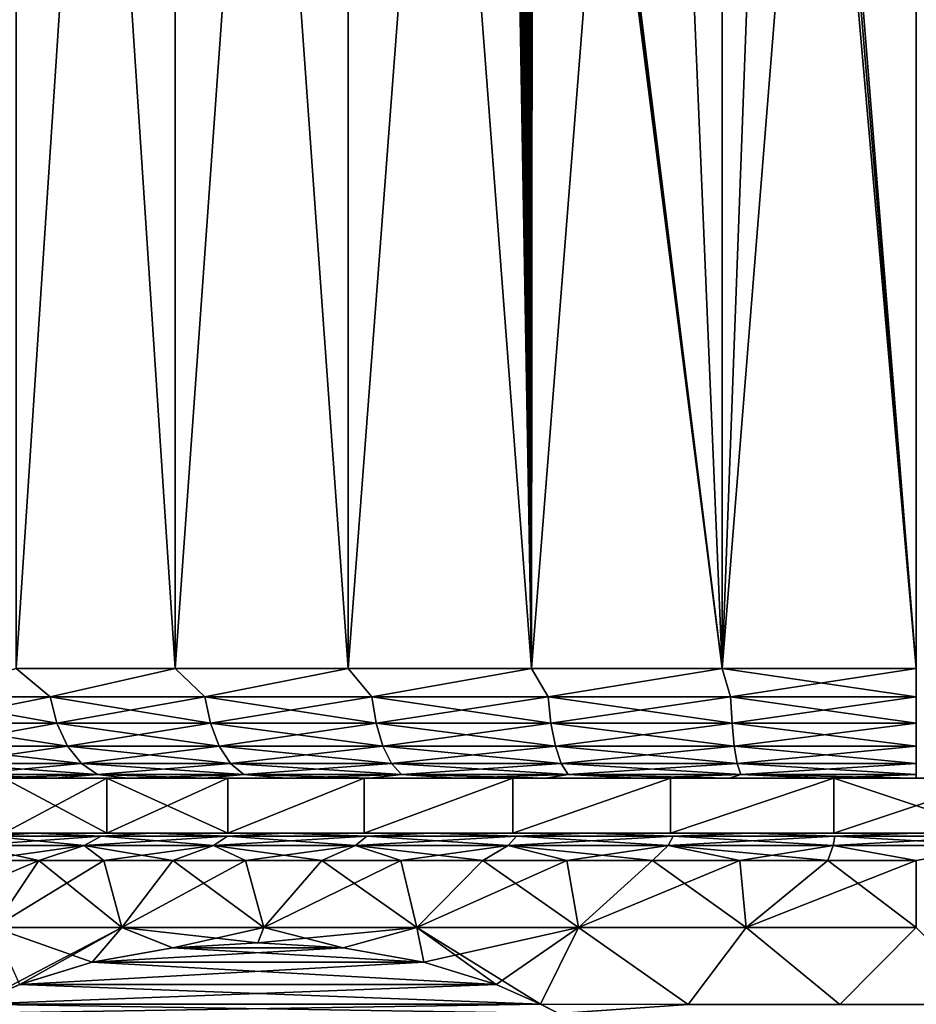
# Model space of a CAD drawing. Header units: metres. Extents: x -90 to 90, y -123 to 74.
# Tile 57 of 131: x -68 to -60, y 38 to 47. Entities that reach past the tile are written whole.
import ezdxf

# ---------------------------------------------------------------- set-up
doc = ezdxf.new("R2010")
doc.units = ezdxf.units.M
doc.layers.add('solid_11662012', color=7, linetype='CONTINUOUS')

msp = doc.modelspace()

# ---------------------------------------------------------------- linework, layer by layer
at = {"layer": 'solid_11662012'}
for points in [[(-68.204132, 63.5, 10.084254), (-68.204163, 41.5, 10.084234), (-66.754608, 41.5, 11.107442)], [(-66.754585, 63.5, -11.107455), (-66.754608, 41.5, -11.107442), (-68.204163, 41.5, -10.084234)], [(-68.204132, 63.5, -10.084254), (-66.754585, 63.5, -11.107455), (-68.204163, 41.5, -10.084234)], [(-66.754585, 63.5, 11.107455), (-68.204132, 63.5, 10.084254), (-66.754608, 41.5, 11.107442)], [(-66.754585, 63.5, 11.107455), (-66.754608, 41.5, 11.107442), (-65.17923, 41.5, 11.923741)], [(-65.179237, 63.5, -11.923735), (-65.17923, 41.5, -11.923741), (-66.754608, 41.5, -11.107442)], [(-66.754585, 63.5, -11.107455), (-65.179237, 63.5, -11.923735), (-66.754608, 41.5, -11.107442)], [(-65.179237, 63.5, 11.923735), (-66.754585, 63.5, 11.107455), (-65.17923, 41.5, 11.923741)], [(-65.179237, 63.5, 11.923735), (-65.17923, 41.5, 11.923741), (-63.507366, 41.5, 12.517922)], [(-63.759102, 55.972893, 12.444644), (-65.179237, 63.5, 11.923735), (-63.507366, 41.5, 12.517922)], [(-65.179237, 63.5, -11.923735), (-63.507328, 63.5, -12.517932), (-65.17923, 41.5, -11.923741)], [(-63.507328, 63.5, -12.517932), (-63.507366, 41.5, -12.517922), (-65.17923, 41.5, -11.923741)], [(-61.770184, 63.5, -12.878913), (-61.770168, 41.5, -12.878917), (-63.507366, 41.5, -12.517922)], [(-63.507328, 63.5, -12.517932), (-61.770184, 63.5, -12.878913), (-63.507366, 41.5, -12.517922)], [(-61.770184, 63.5, 12.878913), (-60, 41.5, 13), (-60, 63.5, 13)], [(-61.243954, 56.345406, 12.940347), (-60, 41.5, 13), (-61.770184, 63.5, 12.878913)], [(-61.770184, 63.5, -12.878913), (-60, 63.5, -13), (-61.770168, 41.5, -12.878917)], [(-60, 63.5, -13), (-60, 41.5, -13), (-61.770168, 41.5, -12.878917)], [(-61.243954, 55.654594, 12.940347), (-60, 41.5, 13), (-61.243954, 56.345406, 12.940347)], [(-63.751122, 55.805904, 12.447051), (-63.759102, 55.972893, 12.444644), (-63.507366, 41.5, 12.517922)], [(-63.734711, 55.665573, 12.451984), (-63.751122, 55.805904, 12.447051), (-63.507366, 41.5, 12.517922)], [(-63.713993, 55.549721, 12.45818), (-63.734711, 55.665573, 12.451984), (-63.507366, 41.5, 12.517922)], [(-61.243954, 55.654594, 12.940347), (-62.353256, 55.344612, 12.785233), (-61.770168, 41.5, 12.878917)], [(-61.243954, 55.654594, 12.940347), (-61.770168, 41.5, 12.878917), (-60, 41.5, 13)], [(-63.691402, 55.453838, 12.464892), (-63.713993, 55.549721, 12.45818), (-63.507366, 41.5, 12.517922)], [(-63.668072, 55.373375, 12.471778), (-63.691402, 55.453838, 12.464892), (-63.507366, 41.5, 12.517922)], [(-63.644623, 55.305199, 12.478651), (-63.668072, 55.373375, 12.471778), (-63.507366, 41.5, 12.517922)], [(-63.621628, 55.247669, 12.485344), (-63.644623, 55.305199, 12.478651), (-63.507366, 41.5, 12.517922)], [(-62.353256, 55.344612, 12.785233), (-63.445393, 55.035759, 12.535121), (-61.770168, 41.5, 12.878917)], [(-63.5993, 55.199024, 12.491798), (-63.621628, 55.247669, 12.485344), (-63.507366, 41.5, 12.517922)], [(-63.577484, 55.157516, 12.498065), (-63.5993, 55.199024, 12.491798), (-63.507366, 41.5, 12.517922)], [(-63.57375, 55.150978, 12.499133), (-63.577484, 55.157516, 12.498065), (-63.507366, 41.5, 12.517922)], [(-63.555836, 55.12183, 12.50424), (-63.57375, 55.150978, 12.499133), (-63.507366, 41.5, 12.517922)], [(-63.534687, 55.092121, 12.510236), (-63.555836, 55.12183, 12.50424), (-63.507366, 41.5, 12.517922)], [(-63.5145, 55.068703, 12.515922), (-63.534687, 55.092121, 12.510236), (-63.507366, 41.5, 12.517922)], [(-63.495609, 55.051548, 12.521211), (-63.5145, 55.068703, 12.515922), (-63.507366, 41.5, 12.517922)], [(-63.495609, 55.051548, 12.521211), (-63.507366, 41.5, 12.517922), (-61.770168, 41.5, 12.878917)], [(-63.478016, 55.040337, 12.526109), (-63.495609, 55.051548, 12.521211), (-61.770168, 41.5, 12.878917)], [(-63.461037, 55.034836, 12.530811), (-63.478016, 55.040337, 12.526109), (-61.770168, 41.5, 12.878917)], [(-63.445393, 55.035759, 12.535121), (-63.461037, 55.034836, 12.530811), (-61.770168, 41.5, 12.878917)], [(-69.168297, 41.24118, 9.168294), (-67.893158, 41.24118, 10.286561), (-68.204163, 41.5, 10.084234)], [(-67.893158, 41.24118, -10.286561), (-69.168297, 41.24118, -9.168294), (-68.204163, 41.5, -10.084234)], [(-67.893158, 41.24118, 10.286561), (-66.754608, 41.5, 11.107442), (-68.204163, 41.5, 10.084234)], [(-67.893158, 41.24118, -10.286561), (-68.204163, 41.5, -10.084234), (-66.754608, 41.5, -11.107442)], [(-67.893158, 41.24118, 10.286561), (-66.482964, 41.24118, 11.228821), (-66.754608, 41.5, 11.107442)], [(-66.482964, 41.24118, -11.228821), (-67.893158, 41.24118, -10.286561), (-66.754608, 41.5, -11.107442)], [(-66.482964, 41.24118, 11.228821), (-65.17923, 41.5, 11.923741), (-66.754608, 41.5, 11.107442)], [(-66.482964, 41.24118, -11.228821), (-66.754608, 41.5, -11.107442), (-65.17923, 41.5, -11.923741)], [(-66.482964, 41.24118, 11.228821), (-64.961845, 41.24118, 11.978953), (-65.17923, 41.5, 11.923741)], [(-64.961845, 41.24118, -11.978953), (-66.482964, 41.24118, -11.228821), (-65.17923, 41.5, -11.923741)], [(-64.961845, 41.24118, 11.978953), (-63.507366, 41.5, 12.517922), (-65.17923, 41.5, 11.923741)], [(-64.961845, 41.24118, -11.978953), (-65.17923, 41.5, -11.923741), (-63.507366, 41.5, -12.517922)], [(-64.961845, 41.24118, 11.978953), (-63.355827, 41.24118, 12.524122), (-63.507366, 41.5, 12.517922)], [(-63.355827, 41.24118, -12.524122), (-64.961845, 41.24118, -11.978953), (-63.507366, 41.5, -12.517922)], [(-63.355827, 41.24118, 12.524122), (-61.770168, 41.5, 12.878917), (-63.507366, 41.5, 12.517922)], [(-63.355827, 41.24118, -12.524122), (-63.507366, 41.5, -12.517922), (-61.770168, 41.5, -12.878917)], [(-63.355827, 41.24118, 12.524122), (-61.692394, 41.24118, 12.855), (-61.770168, 41.5, 12.878917)], [(-61.692394, 41.24118, -12.855), (-63.355827, 41.24118, -12.524122), (-61.770168, 41.5, -12.878917)], [(-60, 41.24118, 12.965926), (-60, 41.5, 13), (-61.770168, 41.5, 12.878917)], [(-61.692394, 41.24118, 12.855), (-60, 41.24118, 12.965926), (-61.770168, 41.5, 12.878917)], [(-61.692394, 41.24118, -12.855), (-61.770168, 41.5, -12.878917), (-60, 41.5, -13)], [(-61.692394, 41.24118, -12.855), (-60, 41.5, -13), (-60, 41.24118, -12.965926)], [(-67.83226, 40.999775, 10.2072), (-67.893158, 41.24118, 10.286561), (-69.168297, 41.24118, 9.168294)], [(-69.097565, 40.999775, 9.097561), (-67.83226, 40.999775, 10.2072), (-69.168297, 41.24118, 9.168294)], [(-69.097565, 40.999775, -9.097561), (-69.168297, 41.24118, -9.168294), (-67.893158, 41.24118, -10.286561)], [(-67.83226, 40.999775, -10.2072), (-69.097565, 40.999775, -9.097561), (-67.893158, 41.24118, -10.286561)], [(-66.432945, 40.999775, 11.142192), (-66.482964, 41.24118, 11.228821), (-67.893158, 41.24118, 10.286561)], [(-67.83226, 40.999775, 10.2072), (-66.432945, 40.999775, 11.142192), (-67.893158, 41.24118, 10.286561)], [(-67.83226, 40.999775, -10.2072), (-67.893158, 41.24118, -10.286561), (-66.482964, 41.24118, -11.228821)], [(-66.432945, 40.999775, -11.142192), (-67.83226, 40.999775, -10.2072), (-66.482964, 41.24118, -11.228821)], [(-64.923561, 40.999775, 11.886537), (-64.961845, 41.24118, 11.978953), (-66.482964, 41.24118, 11.228821)], [(-66.432945, 40.999775, 11.142192), (-64.923561, 40.999775, 11.886537), (-66.482964, 41.24118, 11.228821)], [(-66.432945, 40.999775, -11.142192), (-66.482964, 41.24118, -11.228821), (-64.961845, 41.24118, -11.978953)], [(-64.923561, 40.999775, -11.886537), (-66.432945, 40.999775, -11.142192), (-64.961845, 41.24118, -11.978953)], [(-63.329937, 40.999775, 12.4275), (-63.355827, 41.24118, 12.524122), (-64.961845, 41.24118, 11.978953)], [(-64.923561, 40.999775, 11.886537), (-63.329937, 40.999775, 12.4275), (-64.961845, 41.24118, 11.978953)], [(-64.923561, 40.999775, -11.886537), (-64.961845, 41.24118, -11.978953), (-63.355827, 41.24118, -12.524122)], [(-63.329937, 40.999775, -12.4275), (-64.923561, 40.999775, -11.886537), (-63.355827, 41.24118, -12.524122)], [(-61.679337, 40.999775, 12.755825), (-61.692394, 41.24118, 12.855), (-63.355827, 41.24118, 12.524122)], [(-63.329937, 40.999775, 12.4275), (-61.679337, 40.999775, 12.755825), (-63.355827, 41.24118, 12.524122)], [(-63.329937, 40.999775, -12.4275), (-63.355827, 41.24118, -12.524122), (-61.692394, 41.24118, -12.855)], [(-61.679337, 40.999775, -12.755825), (-63.329937, 40.999775, -12.4275), (-61.692394, 41.24118, -12.855)], [(-61.679337, 40.999775, -12.755825), (-61.692394, 41.24118, -12.855), (-60, 41.24118, -12.965926)], [(-61.692394, 41.24118, 12.855), (-60, 40.999775, 12.865894), (-60, 41.24118, 12.965926)], [(-61.679337, 40.999775, 12.755825), (-60, 40.999775, 12.865894), (-61.692394, 41.24118, 12.855)], [(-61.679337, 40.999775, -12.755825), (-60, 41.24118, -12.965926), (-60, 40.999775, -12.865894)], [(-67.735374, 40.792522, 10.080932), (-67.83226, 40.999775, 10.2072), (-69.097565, 40.999775, 9.097561)], [(-68.985016, 40.792522, 8.98502), (-67.735374, 40.792522, 10.080932), (-69.097565, 40.999775, 9.097561)], [(-68.985016, 40.792522, -8.98502), (-69.097565, 40.999775, -9.097561), (-67.83226, 40.999775, -10.2072)], [(-67.735374, 40.792522, -10.080932), (-68.985016, 40.792522, -8.98502), (-67.83226, 40.999775, -10.2072)], [(-66.353371, 40.792522, 11.004356), (-66.432945, 40.999775, 11.142192), (-67.83226, 40.999775, 10.2072)], [(-67.735374, 40.792522, 10.080932), (-66.353371, 40.792522, 11.004356), (-67.83226, 40.999775, 10.2072)], [(-67.735374, 40.792522, -10.080932), (-67.83226, 40.999775, -10.2072), (-66.432945, 40.999775, -11.142192)], [(-66.353371, 40.792522, -11.004356), (-67.735374, 40.792522, -10.080932), (-66.432945, 40.999775, -11.142192)], [(-64.862656, 40.792522, 11.739493), (-64.923561, 40.999775, 11.886537), (-66.432945, 40.999775, 11.142192)], [(-66.353371, 40.792522, 11.004356), (-64.862656, 40.792522, 11.739493), (-66.432945, 40.999775, 11.142192)], [(-66.353371, 40.792522, -11.004356), (-66.432945, 40.999775, -11.142192), (-64.923561, 40.999775, -11.886537)], [(-64.862656, 40.792522, -11.739493), (-66.353371, 40.792522, -11.004356), (-64.923561, 40.999775, -11.886537)], [(-63.288746, 40.792522, 12.273765), (-63.329937, 40.999775, 12.4275), (-64.923561, 40.999775, 11.886537)], [(-64.862656, 40.792522, 11.739493), (-63.288746, 40.792522, 12.273765), (-64.923561, 40.999775, 11.886537)], [(-64.862656, 40.792522, -11.739493), (-64.923561, 40.999775, -11.886537), (-63.329937, 40.999775, -12.4275)], [(-63.288746, 40.792522, -12.273765), (-64.862656, 40.792522, -11.739493), (-63.329937, 40.999775, -12.4275)], [(-61.658562, 40.792522, 12.598028), (-61.679337, 40.999775, 12.755825), (-63.329937, 40.999775, 12.4275)], [(-63.288746, 40.792522, 12.273765), (-61.658562, 40.792522, 12.598028), (-63.329937, 40.999775, 12.4275)], [(-63.288746, 40.792522, -12.273765), (-63.329937, 40.999775, -12.4275), (-61.679337, 40.999775, -12.755825)], [(-61.658562, 40.792522, -12.598028), (-63.288746, 40.792522, -12.273765), (-61.679337, 40.999775, -12.755825)], [(-61.658562, 40.792522, -12.598028), (-61.679337, 40.999775, -12.755825), (-60, 40.999775, -12.865894)], [(-61.679337, 40.999775, 12.755825), (-60, 40.792522, 12.706737), (-60, 40.999775, 12.865894)], [(-61.658562, 40.792522, 12.598028), (-60, 40.792522, 12.706737), (-61.679337, 40.999775, 12.755825)], [(-61.658562, 40.792522, -12.598028), (-60, 40.999775, -12.865894), (-60, 40.792522, -12.706737)], [(-67.6091, 40.633583, 9.916377), (-67.735374, 40.792522, 10.080932), (-68.985016, 40.792522, 8.98502)], [(-68.838356, 40.633583, 8.838354), (-67.6091, 40.633583, 9.916377), (-68.985016, 40.792522, 8.98502)], [(-68.838356, 40.633583, -8.838354), (-68.985016, 40.792522, -8.98502), (-67.735374, 40.792522, -10.080932)], [(-67.6091, 40.633583, -9.916377), (-68.838356, 40.633583, -8.838354), (-67.735374, 40.792522, -10.080932)], [(-66.249657, 40.633583, 10.824728), (-66.353371, 40.792522, 11.004356), (-67.735374, 40.792522, 10.080932)], [(-67.6091, 40.633583, 9.916377), (-66.249657, 40.633583, 10.824728), (-67.735374, 40.792522, 10.080932)], [(-67.6091, 40.633583, -9.916377), (-67.735374, 40.792522, -10.080932), (-66.353371, 40.792522, -11.004356)], [(-66.249657, 40.633583, -10.824728), (-67.6091, 40.633583, -9.916377), (-66.353371, 40.792522, -11.004356)], [(-64.783279, 40.633583, 11.547866), (-64.862656, 40.792522, 11.739493), (-66.353371, 40.792522, 11.004356)], [(-66.249657, 40.633583, 10.824728), (-64.783279, 40.633583, 11.547866), (-66.353371, 40.792522, 11.004356)], [(-66.249657, 40.633583, -10.824728), (-66.353371, 40.792522, -11.004356), (-64.862656, 40.792522, -11.739493)], [(-64.783279, 40.633583, -11.547866), (-66.249657, 40.633583, -10.824728), (-64.862656, 40.792522, -11.739493)], [(-63.235062, 40.633583, 12.073416), (-63.288746, 40.792522, 12.273765), (-64.862656, 40.792522, 11.739493)], [(-64.783279, 40.633583, 11.547866), (-63.235062, 40.633583, 12.073416), (-64.862656, 40.792522, 11.739493)], [(-64.783279, 40.633583, -11.547866), (-64.862656, 40.792522, -11.739493), (-63.288746, 40.792522, -12.273765)], [(-63.235062, 40.633583, -12.073416), (-64.783279, 40.633583, -11.547866), (-63.288746, 40.792522, -12.273765)], [(-61.631489, 40.633583, 12.392386), (-61.658562, 40.792522, 12.598028), (-63.288746, 40.792522, 12.273765)], [(-63.235062, 40.633583, 12.073416), (-61.631489, 40.633583, 12.392386), (-63.288746, 40.792522, 12.273765)], [(-63.235062, 40.633583, -12.073416), (-63.288746, 40.792522, -12.273765), (-61.658562, 40.792522, -12.598028)], [(-61.631489, 40.633583, -12.392386), (-63.235062, 40.633583, -12.073416), (-61.658562, 40.792522, -12.598028)], [(-61.631489, 40.633583, -12.392386), (-61.658562, 40.792522, -12.598028), (-60, 40.792522, -12.706737)], [(-61.658562, 40.792522, 12.598028), (-60, 40.633583, 12.49932), (-60, 40.792522, 12.706737)], [(-61.631489, 40.633583, 12.392386), (-60, 40.633583, 12.49932), (-61.658562, 40.792522, 12.598028)], [(-61.631489, 40.633583, -12.392386), (-60, 40.792522, -12.706737), (-60, 40.633583, -12.49932)], [(-67.462082, 40.533802, 9.724772), (-67.6091, 40.633583, 9.916377), (-68.838356, 40.633583, 8.838354)], [(-68.66758, 40.533802, 8.667579), (-67.462082, 40.533802, 9.724772), (-68.838356, 40.633583, 8.838354)], [(-68.66758, 40.533802, -8.667579), (-68.838356, 40.633583, -8.838354), (-67.6091, 40.633583, -9.916377)], [(-67.462082, 40.533802, -9.724772), (-68.66758, 40.533802, -8.667579), (-67.6091, 40.633583, -9.916377)], [(-66.128906, 40.533802, 10.615573), (-66.249657, 40.633583, 10.824728), (-67.6091, 40.633583, 9.916377)], [(-67.462082, 40.533802, 9.724772), (-66.128906, 40.533802, 10.615573), (-67.6091, 40.633583, 9.916377)], [(-67.462082, 40.533802, -9.724772), (-67.6091, 40.633583, -9.916377), (-66.249657, 40.633583, -10.824728)], [(-66.128906, 40.533802, -10.615573), (-67.462082, 40.533802, -9.724772), (-66.249657, 40.633583, -10.824728)], [(-64.690857, 40.533802, 11.324738), (-64.783279, 40.633583, 11.547866), (-66.249657, 40.633583, 10.824728)], [(-66.128906, 40.533802, 10.615573), (-64.690857, 40.533802, 11.324738), (-66.249657, 40.633583, 10.824728)], [(-66.128906, 40.533802, -10.615573), (-66.249657, 40.633583, -10.824728), (-64.783279, 40.633583, -11.547866)], [(-64.690857, 40.533802, -11.324738), (-66.128906, 40.533802, -10.615573), (-64.783279, 40.633583, -11.547866)], [(-63.172554, 40.533802, 11.840133), (-63.235062, 40.633583, 12.073416), (-64.783279, 40.633583, 11.547866)], [(-64.690857, 40.533802, 11.324738), (-63.172554, 40.533802, 11.840133), (-64.783279, 40.633583, 11.547866)], [(-64.690857, 40.533802, -11.324738), (-64.783279, 40.633583, -11.547866), (-63.235062, 40.633583, -12.073416)], [(-63.172554, 40.533802, -11.840133), (-64.690857, 40.533802, -11.324738), (-63.235062, 40.633583, -12.073416)], [(-61.599964, 40.533802, 12.15294), (-61.631489, 40.633583, 12.392386), (-63.235062, 40.633583, 12.073416)], [(-63.172554, 40.533802, 11.840133), (-61.599964, 40.533802, 12.15294), (-63.235062, 40.633583, 12.073416)], [(-63.172554, 40.533802, -11.840133), (-63.235062, 40.633583, -12.073416), (-61.631489, 40.633583, -12.392386)], [(-61.599964, 40.533802, -12.15294), (-63.172554, 40.533802, -11.840133), (-61.631489, 40.633583, -12.392386)], [(-61.599964, 40.533802, -12.15294), (-61.631489, 40.633583, -12.392386), (-60, 40.633583, -12.49932)], [(-61.631489, 40.633583, 12.392386), (-60, 40.533802, 12.257808), (-60, 40.633583, 12.49932)], [(-61.599964, 40.533802, 12.15294), (-60, 40.533802, 12.257808), (-61.631489, 40.633583, 12.392386)], [(-61.599964, 40.533802, -12.15294), (-60, 40.633583, -12.49932), (-60, 40.533802, -12.257808)], [(-67.462082, 40.533802, -9.724772), (-68.48307, 40.5, -8.487487), (-68.66758, 40.533802, -8.667579)], [(-68.66758, 40.533802, 8.667579), (-68.483063, 40.5, 8.487496), (-67.855743, 40.5, 9.07123)], [(-68.66758, 40.533802, 8.667579), (-67.855743, 40.5, 9.07123), (-67.462082, 40.533802, 9.724772)], [(-67.462082, 40.533802, -9.724772), (-67.855759, 40.5, -9.071221), (-68.48307, 40.5, -8.487487)], [(-68.316376, 40.5, -5.670171), (-68.48307, 40.5, -8.487487), (-67.855759, 40.5, -9.071221)], [(-68.316376, 40.5, 5.670171), (-67.855743, 40.5, 9.07123), (-68.483063, 40.5, 8.487496)], [(-68.316437, 40, 5.670079), (-67.378502, 40, 6.846218), (-68.316376, 40.5, 5.670171)], [(-68.316437, 40, -5.670079), (-68.316376, 40.5, -5.670171), (-67.378494, 40.5, -6.846222)], [(-67.378502, 40, -6.846218), (-68.316437, 40, -5.670079), (-67.378494, 40.5, -6.846222)], [(-67.378494, 40.5, -6.846222), (-68.316376, 40.5, -5.670171), (-67.855759, 40.5, -9.071221)], [(-68.316376, 40.5, 5.670171), (-67.378494, 40.5, 6.846222), (-67.855743, 40.5, 9.07123)], [(-67.378502, 40, 6.846218), (-67.378494, 40.5, 6.846222), (-68.316376, 40.5, 5.670171)], [(-67.462082, 40.533802, -9.724772), (-67.1884, 40.5, -9.608691), (-67.855759, 40.5, -9.071221)], [(-67.378494, 40.5, -6.846222), (-67.855759, 40.5, -9.071221), (-67.1884, 40.5, -9.608691)], [(-67.462082, 40.533802, 9.724772), (-67.855743, 40.5, 9.07123), (-67.188385, 40.5, 9.608699)], [(-67.378494, 40.5, 6.846222), (-67.188385, 40.5, 9.608699), (-67.855743, 40.5, 9.07123)], [(-66.128906, 40.533802, -10.615573), (-67.1884, 40.5, -9.608691), (-67.462082, 40.533802, -9.724772)], [(-67.462082, 40.533802, 9.724772), (-67.188385, 40.5, 9.608699), (-66.484322, 40.5, 10.097203)], [(-67.462082, 40.533802, 9.724772), (-66.484322, 40.5, 10.097203), (-66.128906, 40.533802, 10.615573)], [(-67.378502, 40, 6.846218), (-66.275696, 40, 7.869475), (-67.378494, 40.5, 6.846222)], [(-67.378502, 40, -6.846218), (-67.378494, 40.5, -6.846222), (-66.275749, 40.5, -7.869433)], [(-66.275696, 40, -7.869475), (-67.378502, 40, -6.846218), (-66.275749, 40.5, -7.869433)], [(-67.378494, 40.5, -6.846222), (-67.1884, 40.5, -9.608691), (-66.484337, 40.5, -10.097197)], [(-66.275749, 40.5, -7.869433), (-67.378494, 40.5, -6.846222), (-66.484337, 40.5, -10.097197)], [(-67.378494, 40.5, 6.846222), (-66.275749, 40.5, 7.869433), (-67.188385, 40.5, 9.608699)], [(-66.275696, 40, 7.869475), (-66.275749, 40.5, 7.869433), (-67.378494, 40.5, 6.846222)], [(-66.128906, 40.533802, -10.615573), (-66.484337, 40.5, -10.097197), (-67.1884, 40.5, -9.608691)], [(-66.275749, 40.5, 7.869433), (-66.484322, 40.5, 10.097203), (-67.188385, 40.5, 9.608699)], [(-66.128906, 40.533802, -10.615573), (-65.747116, 40.5, -10.534256), (-66.484337, 40.5, -10.097197)], [(-66.275749, 40.5, -7.869433), (-66.484337, 40.5, -10.097197), (-65.747116, 40.5, -10.534256)], [(-66.128906, 40.533802, 10.615573), (-66.484322, 40.5, 10.097203), (-65.747108, 40.5, 10.534263)], [(-66.275749, 40.5, 7.869433), (-65.747108, 40.5, 10.534263), (-66.484322, 40.5, 10.097203)], [(-65.032791, 40.5, -8.716879), (-66.275749, 40.5, -7.869433), (-65.747116, 40.5, -10.534256)], [(-66.275749, 40.5, 7.869433), (-65.032791, 40.5, 8.716879), (-65.747108, 40.5, 10.534263)], [(-66.275696, 40, 7.869475), (-65.032791, 40.5, 8.716879), (-66.275749, 40.5, 7.869433)], [(-66.275696, 40, -7.869475), (-66.275749, 40.5, -7.869433), (-65.032791, 40.5, -8.716879)], [(-66.275696, 40, 7.869475), (-65.0327, 40, 8.716933), (-65.032791, 40.5, 8.716879)], [(-65.0327, 40, -8.716933), (-66.275696, 40, -7.869475), (-65.032791, 40.5, -8.716879)], [(-64.690857, 40.533802, -11.324738), (-65.747116, 40.5, -10.534256), (-66.128906, 40.533802, -10.615573)], [(-66.128906, 40.533802, 10.615573), (-65.747108, 40.5, 10.534263), (-64.980865, 40.5, 10.917462)], [(-66.128906, 40.533802, 10.615573), (-64.980865, 40.5, 10.917462), (-64.690857, 40.533802, 11.324738)], [(-64.690857, 40.533802, -11.324738), (-64.980873, 40.5, -10.917458), (-65.747116, 40.5, -10.534256)], [(-65.032791, 40.5, -8.716879), (-65.747116, 40.5, -10.534256), (-64.980873, 40.5, -10.917458)], [(-65.032791, 40.5, 8.716879), (-64.980865, 40.5, 10.917462), (-65.747108, 40.5, 10.534263)], [(-65.032791, 40.5, -8.716879), (-64.980873, 40.5, -10.917458), (-64.18943, 40.5, -11.244938)], [(-63.677479, 40.5, -9.369583), (-65.032791, 40.5, -8.716879), (-64.18943, 40.5, -11.244938)], [(-65.032791, 40.5, 8.716879), (-63.677479, 40.5, 9.369583), (-64.980865, 40.5, 10.917462)], [(-65.0327, 40, 8.716933), (-63.677479, 40.5, 9.369583), (-65.032791, 40.5, 8.716879)], [(-65.0327, 40, -8.716933), (-65.032791, 40.5, -8.716879), (-63.677479, 40.5, -9.369583)], [(-65.0327, 40, 8.716933), (-63.677338, 40, 9.36964), (-63.677479, 40.5, 9.369583)], [(-63.677338, 40, -9.36964), (-65.0327, 40, -8.716933), (-63.677479, 40.5, -9.369583)], [(-64.690857, 40.533802, -11.324738), (-64.18943, 40.5, -11.244938), (-64.980873, 40.5, -10.917458)], [(-64.690857, 40.533802, 11.324738), (-64.980865, 40.5, 10.917462), (-64.189423, 40.5, 11.244942)], [(-63.677479, 40.5, 9.369583), (-64.189423, 40.5, 11.244942), (-64.980865, 40.5, 10.917462)], [(-63.172554, 40.533802, -11.840133), (-64.18943, 40.5, -11.244938), (-64.690857, 40.533802, -11.324738)], [(-64.690857, 40.533802, 11.324738), (-64.189423, 40.5, 11.244942), (-63.376133, 40.5, 11.51528)], [(-64.690857, 40.533802, 11.324738), (-63.376133, 40.5, 11.51528), (-63.172554, 40.533802, 11.840133)], [(-63.172554, 40.533802, -11.840133), (-63.376144, 40.5, -11.515277), (-64.18943, 40.5, -11.244938)], [(-63.677479, 40.5, -9.369583), (-64.18943, 40.5, -11.244938), (-63.376144, 40.5, -11.515277)], [(-63.677479, 40.5, 9.369583), (-63.376133, 40.5, 11.51528), (-64.189423, 40.5, 11.244942)], [(-63.677479, 40.5, -9.369583), (-63.376144, 40.5, -11.515277), (-62.545124, 40.5, -11.726992)], [(-62.239933, 40.5, -9.813038), (-63.677479, 40.5, -9.369583), (-62.545124, 40.5, -11.726992)], [(-63.677479, 40.5, 9.369583), (-62.239933, 40.5, 9.813038), (-63.376133, 40.5, 11.51528)], [(-63.677338, 40, 9.36964), (-62.239933, 40.5, 9.813038), (-63.677479, 40.5, 9.369583)], [(-63.677338, 40, -9.36964), (-63.677479, 40.5, -9.369583), (-62.239933, 40.5, -9.813038)], [(-63.677338, 40, 9.36964), (-62.239769, 40, 9.813075), (-62.239933, 40.5, 9.813038)], [(-62.239769, 40, -9.813075), (-63.677338, 40, -9.36964), (-62.239933, 40.5, -9.813038)], [(-63.172554, 40.533802, -11.840133), (-62.545124, 40.5, -11.726992), (-63.376144, 40.5, -11.515277)], [(-63.172554, 40.533802, 11.840133), (-63.376133, 40.5, 11.51528), (-62.545113, 40.5, 11.726995)], [(-62.239933, 40.5, 9.813038), (-62.545113, 40.5, 11.726995), (-63.376133, 40.5, 11.51528)], [(-61.599964, 40.533802, -12.15294), (-62.545124, 40.5, -11.726992), (-63.172554, 40.533802, -11.840133)], [(-63.172554, 40.533802, 11.840133), (-62.545113, 40.5, 11.726995), (-61.70163, 40.5, 11.878737)], [(-63.172554, 40.533802, 11.840133), (-61.70163, 40.5, 11.878737), (-61.599964, 40.533802, 12.15294)], [(-61.599964, 40.533802, -12.15294), (-61.701645, 40.5, -11.878736), (-62.545124, 40.5, -11.726992)], [(-62.239933, 40.5, -9.813038), (-62.545124, 40.5, -11.726992), (-61.701645, 40.5, -11.878736)], [(-62.239933, 40.5, 9.813038), (-61.70163, 40.5, 11.878737), (-62.545113, 40.5, 11.726995)], [(-62.239933, 40.5, -9.813038), (-61.701645, 40.5, -11.878736), (-60.851299, 40.5, -11.969758)], [(-60.752243, 40.5, -10.037291), (-62.239933, 40.5, -9.813038), (-60.851299, 40.5, -11.969758)], [(-62.239933, 40.5, 9.813038), (-60.752243, 40.5, 10.037291), (-61.70163, 40.5, 11.878737)], [(-62.239769, 40, 9.813075), (-60.752243, 40.5, 10.037291), (-62.239933, 40.5, 9.813038)], [(-62.239769, 40, -9.813075), (-62.239933, 40.5, -9.813038), (-60.752243, 40.5, -10.037291)], [(-62.239769, 40, 9.813075), (-60.752171, 40, 10.037292), (-60.752243, 40.5, 10.037291)], [(-60.752171, 40, -10.037292), (-62.239769, 40, -9.813075), (-60.752243, 40.5, -10.037291)], [(-61.599964, 40.533802, -12.15294), (-60.851299, 40.5, -11.969758), (-61.701645, 40.5, -11.878736)], [(-61.599964, 40.533802, 12.15294), (-61.70163, 40.5, 11.878737), (-60.851292, 40.5, 11.969759)], [(-60.752243, 40.5, 10.037291), (-60.851292, 40.5, 11.969759), (-61.70163, 40.5, 11.878737)], [(-61.599964, 40.533802, -12.15294), (-60, 40.533802, -12.257808), (-60.851299, 40.5, -11.969758)], [(-61.599964, 40.533802, 12.15294), (-60.851292, 40.5, 11.969759), (-60, 40.5, 12)], [(-61.599964, 40.533802, 12.15294), (-60, 40.5, 12), (-60, 40.533802, 12.257808)], [(-60, 40.533802, -12.257808), (-60, 40.5, -12), (-60.851299, 40.5, -11.969758)], [(-60.752243, 40.5, -10.037291), (-60.851299, 40.5, -11.969758), (-60, 40.5, -12)], [(-60.752243, 40.5, 10.037291), (-60, 40.5, 12), (-60.851292, 40.5, 11.969759)], [(-59.247757, 40.5, -10.037291), (-60.752243, 40.5, -10.037291), (-60, 40.5, -12)], [(-60.752243, 40.5, 10.037291), (-59.247757, 40.5, 10.037291), (-60, 40.5, 12)], [(-59.247829, 40, 10.037292), (-59.247757, 40.5, 10.037291), (-60.752243, 40.5, 10.037291)], [(-60.752171, 40, 10.037292), (-59.247829, 40, 10.037292), (-60.752243, 40.5, 10.037291)], [(-60.752171, 40, -10.037292), (-60.752243, 40.5, -10.037291), (-59.247757, 40.5, -10.037291)], [(-59.247829, 40, -10.037292), (-60.752171, 40, -10.037292), (-59.247757, 40.5, -10.037291)], [(-68.955185, 40, 5.756447), (-67.378502, 40, 6.846218), (-68.316437, 40, 5.670079)], [(-68.955185, 40, 5.756447), (-68.044861, 40, 6.972249), (-67.378502, 40, 6.846218)], [(-68.442924, 39.97118, 6.868827), (-68.044861, 40, 6.972249), (-68.955185, 40, 5.756447)], [(-68.955177, 40, -5.756453), (-68.316437, 40, -5.670079), (-67.378502, 40, -6.846218)], [(-68.044853, 40, -6.972254), (-68.955177, 40, -5.756453), (-67.378502, 40, -6.846218)], [(-68.442924, 39.97118, -6.868827), (-68.955177, 40, -5.756453), (-68.044853, 40, -6.972254)], [(-68.442924, 39.97118, 6.868827), (-68.617493, 39.88615, 7.010849), (-67.582581, 39.88615, 8.118964)], [(-67.428978, 39.97118, -7.954495), (-67.582581, 39.88615, -8.118964), (-68.617493, 39.88615, -7.010849)], [(-68.442924, 39.97118, -6.868827), (-67.428978, 39.97118, -7.954495), (-68.617493, 39.88615, -7.010849)], [(-68.442924, 39.97118, -6.868827), (-68.044853, 40, -6.972254), (-67.428978, 39.97118, -7.954495)], [(-67.428978, 39.97118, 7.954495), (-68.044861, 40, 6.972249), (-68.442924, 39.97118, 6.868827)], [(-67.428978, 39.97118, 7.954495), (-68.442924, 39.97118, 6.868827), (-67.582581, 39.88615, 8.118964)], [(-68.044861, 40, 6.972249), (-66.275696, 40, 7.869475), (-67.378502, 40, 6.846218)], [(-68.044861, 40, 6.972249), (-66.970879, 40, 8.046044), (-66.275696, 40, 7.869475)], [(-67.428978, 39.97118, 7.954495), (-66.970879, 40, 8.046044), (-68.044861, 40, 6.972249)], [(-68.044853, 40, -6.972254), (-67.378502, 40, -6.846218), (-66.275696, 40, -7.869475)], [(-66.970871, 40, -8.046049), (-68.044853, 40, -6.972254), (-66.275696, 40, -7.869475)], [(-67.428978, 39.97118, -7.954495), (-68.044853, 40, -6.972254), (-66.970871, 40, -8.046049)], [(-67.428978, 39.97118, 7.954495), (-67.582581, 39.88615, 8.118964), (-66.406425, 39.88615, 9.075838)], [(-66.276649, 39.97118, -8.891986), (-66.406425, 39.88615, -9.075838), (-67.582581, 39.88615, -8.118964)], [(-67.428978, 39.97118, -7.954495), (-66.276649, 39.97118, -8.891986), (-67.582581, 39.88615, -8.118964)], [(-67.428978, 39.97118, -7.954495), (-66.970871, 40, -8.046049), (-66.276649, 39.97118, -8.891986)], [(-66.276649, 39.97118, 8.891986), (-66.970879, 40, 8.046044), (-67.428978, 39.97118, 7.954495)], [(-66.276649, 39.97118, 8.891986), (-67.428978, 39.97118, 7.954495), (-66.406425, 39.88615, 9.075838)], [(-66.970879, 40, 8.046044), (-65.0327, 40, 8.716933), (-66.275696, 40, 7.869475)], [(-66.970879, 40, 8.046044), (-65.755028, 40, 8.956095), (-65.0327, 40, 8.716933)], [(-66.276649, 39.97118, 8.891986), (-65.755028, 40, 8.956095), (-66.970879, 40, 8.046044)], [(-66.970871, 40, -8.046049), (-66.275696, 40, -7.869475), (-65.0327, 40, -8.716933)], [(-65.75502, 40, -8.9561), (-66.970871, 40, -8.046049), (-65.0327, 40, -8.716933)], [(-66.276649, 39.97118, -8.891986), (-66.970871, 40, -8.046049), (-65.75502, 40, -8.9561)], [(-66.276649, 39.97118, 8.891986), (-66.406425, 39.88615, 9.075838), (-65.110931, 39.88615, 9.863647)], [(-65.007393, 39.97118, -9.663836), (-65.110931, 39.88615, -9.863647), (-66.406425, 39.88615, -9.075838)], [(-66.276649, 39.97118, -8.891986), (-65.007393, 39.97118, -9.663836), (-66.406425, 39.88615, -9.075838)], [(-66.276649, 39.97118, -8.891986), (-65.75502, 40, -8.9561), (-65.007393, 39.97118, -9.663836)], [(-65.007393, 39.97118, 9.663836), (-65.755028, 40, 8.956095), (-66.276649, 39.97118, 8.891986)], [(-65.007393, 39.97118, 9.663836), (-66.276649, 39.97118, 8.891986), (-65.110931, 39.88615, 9.863647)], [(-65.755028, 40, 8.956095), (-63.677338, 40, 9.36964), (-65.0327, 40, 8.716933)], [(-65.755028, 40, 8.956095), (-64.421951, 40, 9.683922), (-63.677338, 40, 9.36964)], [(-65.007393, 39.97118, 9.663836), (-64.421951, 40, 9.683922), (-65.755028, 40, 8.956095)], [(-65.75502, 40, -8.9561), (-65.0327, 40, -8.716933), (-63.677338, 40, -9.36964)], [(-64.421944, 40, -9.683925), (-65.75502, 40, -8.9561), (-63.677338, 40, -9.36964)], [(-65.007393, 39.97118, -9.663836), (-65.75502, 40, -8.9561), (-64.421944, 40, -9.683925)], [(-65.007393, 39.97118, 9.663836), (-65.110931, 39.88615, 9.863647), (-63.720226, 39.88615, 10.467714)], [(-63.644863, 39.97118, -10.255667), (-63.720226, 39.88615, -10.467714), (-65.110931, 39.88615, -9.863647)], [(-65.007393, 39.97118, -9.663836), (-63.644863, 39.97118, -10.255667), (-65.110931, 39.88615, -9.863647)], [(-65.007393, 39.97118, -9.663836), (-64.421944, 40, -9.683925), (-63.644863, 39.97118, -10.255667)], [(-63.644863, 39.97118, 10.255667), (-64.421951, 40, 9.683922), (-65.007393, 39.97118, 9.663836)], [(-63.644863, 39.97118, 10.255667), (-65.007393, 39.97118, 9.663836), (-63.720226, 39.88615, 10.467714)], [(-64.421951, 40, 9.683922), (-62.239769, 40, 9.813075), (-63.677338, 40, 9.36964)], [(-64.421951, 40, 9.683922), (-62.998974, 40, 10.214604), (-62.239769, 40, 9.813075)], [(-63.644863, 39.97118, 10.255667), (-62.998974, 40, 10.214604), (-64.421951, 40, 9.683922)], [(-64.421944, 40, -9.683925), (-63.677338, 40, -9.36964), (-62.239769, 40, -9.813075)], [(-64.421944, 40, -9.683925), (-62.239769, 40, -9.813075), (-60.752171, 40, -10.037292)], [(-62.998966, 40, -10.214607), (-64.421944, 40, -9.683925), (-60.752171, 40, -10.037292)], [(-63.644863, 39.97118, -10.255667), (-64.421944, 40, -9.683925), (-62.998966, 40, -10.214607)], [(-63.644863, 39.97118, 10.255667), (-63.720226, 39.88615, 10.467714), (-62.260223, 39.88615, 10.876789)], [(-62.214436, 39.97118, -10.656454), (-62.260223, 39.88615, -10.876789), (-63.720226, 39.88615, -10.467714)], [(-63.644863, 39.97118, -10.255667), (-62.214436, 39.97118, -10.656454), (-63.720226, 39.88615, -10.467714)], [(-63.644863, 39.97118, -10.255667), (-62.998966, 40, -10.214607), (-62.214436, 39.97118, -10.656454)], [(-62.214436, 39.97118, 10.656454), (-62.998974, 40, 10.214604), (-63.644863, 39.97118, 10.255667)], [(-62.214436, 39.97118, 10.656454), (-63.644863, 39.97118, 10.255667), (-62.260223, 39.88615, 10.876789)], [(-62.998974, 40, 10.214604), (-59.247829, 40, 10.037292), (-60.752171, 40, 10.037292)], [(-62.998974, 40, 10.214604), (-57.001034, 40, 10.214607), (-59.247829, 40, 10.037292)], [(-62.998974, 40, 10.214604), (-60.752171, 40, 10.037292), (-62.239769, 40, 9.813075)], [(-62.998974, 40, 10.214604), (-61.514874, 40, 10.537417), (-57.001034, 40, 10.214607)], [(-62.214436, 39.97118, 10.656454), (-61.514874, 40, 10.537417), (-62.998974, 40, 10.214604)], [(-57.001026, 40, -10.214604), (-62.998966, 40, -10.214607), (-60.752171, 40, -10.037292)], [(-58.485126, 40, -10.537417), (-61.514866, 40, -10.537418), (-62.998966, 40, -10.214607)], [(-62.214436, 39.97118, -10.656454), (-62.998966, 40, -10.214607), (-61.514866, 40, -10.537418)], [(-57.001026, 40, -10.214604), (-58.485126, 40, -10.537417), (-62.998966, 40, -10.214607)], [(-62.214436, 39.97118, 10.656454), (-62.260223, 39.88615, 10.876789), (-60.758114, 39.88615, 11.083248)], [(-60.742756, 39.97118, -10.858732), (-60.758114, 39.88615, -11.083248), (-62.260223, 39.88615, -10.876789)], [(-62.214436, 39.97118, -10.656454), (-60.742756, 39.97118, -10.858732), (-62.260223, 39.88615, -10.876789)], [(-62.214436, 39.97118, -10.656454), (-61.514866, 40, -10.537418), (-60.742756, 39.97118, -10.858732)], [(-60.742756, 39.97118, 10.858732), (-61.514874, 40, 10.537417), (-62.214436, 39.97118, 10.656454)], [(-60.742756, 39.97118, 10.858732), (-62.214436, 39.97118, 10.656454), (-60.758114, 39.88615, 11.083248)], [(-61.514874, 40, 10.537417), (-58.485134, 40, 10.537418), (-57.001034, 40, 10.214607)], [(-61.514874, 40, 10.537417), (-60.000004, 40, 10.645749), (-58.485134, 40, 10.537418)], [(-60.742756, 39.97118, 10.858732), (-60.000004, 40, 10.645749), (-61.514874, 40, 10.537417)], [(-58.485126, 40, -10.537417), (-59.999996, 40, -10.645749), (-61.514866, 40, -10.537418)], [(-60.742756, 39.97118, -10.858732), (-61.514866, 40, -10.537418), (-59.999996, 40, -10.645749)], [(-60.742756, 39.97118, 10.858732), (-60.758114, 39.88615, 11.083248), (-59.241886, 39.88615, 11.083248)], [(-59.257244, 39.97118, -10.858732), (-59.241886, 39.88615, -11.083248), (-60.758114, 39.88615, -11.083248)], [(-60.742756, 39.97118, -10.858732), (-59.257244, 39.97118, -10.858732), (-60.758114, 39.88615, -11.083248)], [(-57.001026, 40, -10.214604), (-60.752171, 40, -10.037292), (-59.247829, 40, -10.037292)], [(-60.742756, 39.97118, -10.858732), (-59.999996, 40, -10.645749), (-59.257244, 39.97118, -10.858732)], [(-59.257244, 39.97118, 10.858732), (-60.000004, 40, 10.645749), (-60.742756, 39.97118, 10.858732)], [(-59.257244, 39.97118, 10.858732), (-60.742756, 39.97118, 10.858732), (-59.241886, 39.88615, 11.083248)], [(-59.257244, 39.97118, 10.858732), (-58.485134, 40, 10.537418), (-60.000004, 40, 10.645749)], [(-68.617493, 39.88615, 7.010849), (-68.545403, 39.75, 7.404637), (-67.995384, 39.75, 7.995397)], [(-67.582581, 39.88615, 8.118964), (-68.617493, 39.88615, 7.010849), (-67.995384, 39.75, 7.995397)], [(-68.617493, 39.88615, -7.010849), (-67.582581, 39.88615, -8.118964), (-68.545403, 39.75, -7.404637)], [(-67.582581, 39.88615, -8.118964), (-67.995384, 39.75, -7.995397), (-68.545403, 39.75, -7.404637)], [(-67.582581, 39.88615, 8.118964), (-67.995384, 39.75, 7.995397), (-67.404625, 39.75, 8.54541)], [(-67.582581, 39.88615, -8.118964), (-67.404625, 39.75, -8.54541), (-67.995384, 39.75, -7.995397)], [(-67.582581, 39.88615, 8.118964), (-67.404625, 39.75, 8.54541), (-66.776138, 39.75, 9.051877)], [(-66.406425, 39.88615, 9.075838), (-67.582581, 39.88615, 8.118964), (-66.776138, 39.75, 9.051877)], [(-67.582581, 39.88615, -8.118964), (-66.406425, 39.88615, -9.075838), (-67.404625, 39.75, -8.54541)], [(-66.406425, 39.88615, -9.075838), (-66.776138, 39.75, -9.051877), (-67.404625, 39.75, -8.54541)], [(-66.406425, 39.88615, 9.075838), (-66.776138, 39.75, 9.051877), (-66.113121, 39.75, 9.512217)], [(-66.406425, 39.88615, -9.075838), (-66.113121, 39.75, -9.512217), (-66.776138, 39.75, -9.051877)], [(-66.406425, 39.88615, 9.075838), (-66.113121, 39.75, 9.512217), (-65.418953, 39.75, 9.924085)], [(-65.110931, 39.88615, 9.863647), (-66.406425, 39.88615, 9.075838), (-65.418953, 39.75, 9.924085)], [(-66.406425, 39.88615, -9.075838), (-65.110931, 39.88615, -9.863647), (-66.113121, 39.75, -9.512217)], [(-65.110931, 39.88615, -9.863647), (-65.418953, 39.75, -9.924085), (-66.113121, 39.75, -9.512217)], [(-65.110931, 39.88615, 9.863647), (-65.418953, 39.75, 9.924085), (-64.697174, 39.75, 10.285382)], [(-65.110931, 39.88615, -9.863647), (-64.697174, 39.75, -10.285382), (-65.418953, 39.75, -9.924085)], [(-65.110931, 39.88615, 9.863647), (-64.697174, 39.75, 10.285382), (-63.951454, 39.75, 10.594269)], [(-63.720226, 39.88615, 10.467714), (-65.110931, 39.88615, 9.863647), (-63.951454, 39.75, 10.594269)], [(-65.110931, 39.88615, -9.863647), (-63.720226, 39.88615, -10.467714), (-64.697174, 39.75, -10.285382)], [(-63.720226, 39.88615, -10.467714), (-63.951454, 39.75, -10.594269), (-64.697174, 39.75, -10.285382)], [(-63.720226, 39.88615, 10.467714), (-63.951454, 39.75, 10.594269), (-63.1856, 39.75, 10.84917)], [(-63.720226, 39.88615, -10.467714), (-63.1856, 39.75, -10.849169), (-63.951454, 39.75, -10.594269)], [(-63.720226, 39.88615, 10.467714), (-63.1856, 39.75, 10.84917), (-62.403515, 39.75, 11.048785)], [(-62.260223, 39.88615, 10.876789), (-63.720226, 39.88615, 10.467714), (-62.403515, 39.75, 11.048785)], [(-63.720226, 39.88615, -10.467714), (-62.260223, 39.88615, -10.876789), (-63.1856, 39.75, -10.849169)], [(-62.260223, 39.88615, -10.876789), (-62.403515, 39.75, -11.048785), (-63.1856, 39.75, -10.849169)], [(-62.260223, 39.88615, 10.876789), (-62.403515, 39.75, 11.048785), (-61.60918, 39.75, 11.192099)], [(-62.260223, 39.88615, -10.876789), (-61.60918, 39.75, -11.192099), (-62.403515, 39.75, -11.048785)], [(-62.260223, 39.88615, 10.876789), (-61.60918, 39.75, 11.192099), (-60.806644, 39.75, 11.278379)], [(-60.758114, 39.88615, 11.083248), (-62.260223, 39.88615, 10.876789), (-60.806644, 39.75, 11.278379)], [(-62.260223, 39.88615, -10.876789), (-60.758114, 39.88615, -11.083248), (-61.60918, 39.75, -11.192099)], [(-60.758114, 39.88615, -11.083248), (-60.806644, 39.75, -11.278379), (-61.60918, 39.75, -11.192099)], [(-60.758114, 39.88615, 11.083248), (-60.806644, 39.75, 11.278379), (-60, 39.75, 11.307189)], [(-60.758114, 39.88615, -11.083248), (-60, 39.75, -11.307189), (-60.806644, 39.75, -11.278379)], [(-59.241886, 39.88615, 11.083248), (-60.758114, 39.88615, 11.083248), (-60, 39.75, 11.307189)], [(-60.758114, 39.88615, -11.083248), (-59.241886, 39.88615, -11.083248), (-60, 39.75, -11.307189)], [(-67.995384, 39.75, -7.995397), (-68.408302, 39.139915, -8.408303), (-69.433876, 39.139915, -7.238865)], [(-68.545403, 39.75, -7.404637), (-67.995384, 39.75, -7.995397), (-69.433876, 39.139915, -7.238865)], [(-67.995384, 39.75, 7.995397), (-68.545403, 39.75, 7.404637), (-68.408302, 39.139915, 8.408303)], [(-67.995384, 39.75, 7.995397), (-68.408302, 39.139915, 8.408303), (-67.238861, 39.139915, 9.433872)], [(-67.404625, 39.75, -8.54541), (-67.238861, 39.139915, -9.433872), (-68.408302, 39.139915, -8.408303)], [(-67.995384, 39.75, -7.995397), (-67.404625, 39.75, -8.54541), (-68.408302, 39.139915, -8.408303)], [(-67.404625, 39.75, 8.54541), (-67.995384, 39.75, 7.995397), (-67.238861, 39.139915, 9.433872)], [(-66.776138, 39.75, 9.051877), (-67.404625, 39.75, 8.54541), (-67.238861, 39.139915, 9.433872)], [(-67.404625, 39.75, -8.54541), (-66.776138, 39.75, -9.051877), (-67.238861, 39.139915, -9.433872)], [(-66.776138, 39.75, 9.051877), (-67.238861, 39.139915, 9.433872), (-65.945564, 39.139915, 10.298026)], [(-66.113121, 39.75, -9.512217), (-65.945564, 39.139915, -10.298026), (-67.238861, 39.139915, -9.433872)], [(-66.776138, 39.75, -9.051877), (-66.113121, 39.75, -9.512217), (-67.238861, 39.139915, -9.433872)], [(-66.113121, 39.75, 9.512217), (-66.776138, 39.75, 9.051877), (-65.945564, 39.139915, 10.298026)], [(-65.418953, 39.75, 9.924085), (-66.113121, 39.75, 9.512217), (-65.945564, 39.139915, 10.298026)], [(-66.113121, 39.75, -9.512217), (-65.418953, 39.75, -9.924085), (-65.945564, 39.139915, -10.298026)], [(-65.418953, 39.75, 9.924085), (-65.945564, 39.139915, 10.298026), (-64.550537, 39.139915, 10.985977)], [(-64.697174, 39.75, -10.285382), (-64.550537, 39.139915, -10.985977), (-65.945564, 39.139915, -10.298026)], [(-65.418953, 39.75, -9.924085), (-64.697174, 39.75, -10.285382), (-65.945564, 39.139915, -10.298026)], [(-64.697174, 39.75, 10.285382), (-65.418953, 39.75, 9.924085), (-64.550537, 39.139915, 10.985977)], [(-63.951454, 39.75, 10.594269), (-64.697174, 39.75, 10.285382), (-64.550537, 39.139915, 10.985977)], [(-64.697174, 39.75, -10.285382), (-63.951454, 39.75, -10.594269), (-64.550537, 39.139915, -10.985977)], [(-63.951454, 39.75, 10.594269), (-64.550537, 39.139915, 10.985977), (-63.077652, 39.139915, 11.485955)], [(-63.1856, 39.75, -10.849169), (-63.077652, 39.139915, -11.485955), (-64.550537, 39.139915, -10.985977)], [(-63.951454, 39.75, -10.594269), (-63.1856, 39.75, -10.849169), (-64.550537, 39.139915, -10.985977)], [(-63.1856, 39.75, 10.84917), (-63.951454, 39.75, 10.594269), (-63.077652, 39.139915, 11.485955)], [(-62.403515, 39.75, 11.048785), (-63.1856, 39.75, 10.84917), (-63.077652, 39.139915, 11.485955)], [(-63.1856, 39.75, -10.849169), (-62.403515, 39.75, -11.048785), (-63.077652, 39.139915, -11.485955)], [(-62.403515, 39.75, 11.048785), (-63.077652, 39.139915, 11.485955), (-61.552105, 39.139915, 11.789406)], [(-61.60918, 39.75, -11.192099), (-61.552105, 39.139915, -11.789406), (-63.077652, 39.139915, -11.485955)], [(-62.403515, 39.75, -11.048785), (-61.60918, 39.75, -11.192099), (-63.077652, 39.139915, -11.485955)], [(-61.60918, 39.75, 11.192099), (-62.403515, 39.75, 11.048785), (-61.552105, 39.139915, 11.789406)], [(-60.806644, 39.75, 11.278379), (-61.60918, 39.75, 11.192099), (-61.552105, 39.139915, 11.789406)], [(-61.60918, 39.75, -11.192099), (-60.806644, 39.75, -11.278379), (-61.552105, 39.139915, -11.789406)], [(-60.806644, 39.75, 11.278379), (-61.552105, 39.139915, 11.789406), (-60, 39.139915, 11.891136)], [(-60, 39.75, -11.307189), (-60, 39.139915, -11.891136), (-61.552105, 39.139915, -11.789406)], [(-60.806644, 39.75, -11.278379), (-60, 39.75, -11.307189), (-61.552105, 39.139915, -11.789406)], [(-60, 39.75, 11.307189), (-60.806644, 39.75, 11.278379), (-60, 39.139915, 11.891136)], [(-68.576645, 38.441551, -8.904679), (-68.408302, 39.139915, -8.408303), (-67.238861, 39.139915, -9.433872)], [(-68.170113, 38.61961, -9.139391), (-68.576645, 38.441551, -8.904679), (-67.238861, 39.139915, -9.433872)], [(-68.408302, 39.139915, 8.408303), (-68.172417, 38.618725, 9.138059), (-67.512154, 38.823677, 9.519265)], [(-67.238861, 39.139915, 9.433872), (-68.408302, 39.139915, 8.408303), (-67.512154, 38.823677, 9.519265)], [(-67.51001, 38.8242, -9.520499), (-68.170113, 38.61961, -9.139391), (-67.238861, 39.139915, -9.433872)], [(-67.238861, 39.139915, 9.433872), (-67.512154, 38.823677, 9.519265), (-66.777412, 38.954769, 9.943467)], [(-66.776024, 38.954933, -9.944269), (-67.51001, 38.8242, -9.520499), (-67.238861, 39.139915, -9.433872)], [(-67.238861, 39.139915, 9.433872), (-66.777412, 38.954769, 9.943467), (-66.000061, 39, 10.39227)], [(-65.945564, 39.139915, 10.298026), (-67.238861, 39.139915, 9.433872), (-66.000061, 39, 10.39227)], [(-66.776024, 38.954933, -9.944269), (-67.238861, 39.139915, -9.433872), (-65.945564, 39.139915, -10.298026)], [(-65.999542, 39, -10.392568), (-66.776024, 38.954933, -9.944269), (-65.945564, 39.139915, -10.298026)], [(-65.945564, 39.139915, 10.298026), (-66.000061, 39, 10.39227), (-65.222763, 38.954792, 10.841042)], [(-65.999542, 39, -10.392568), (-65.945564, 39.139915, -10.298026), (-64.550537, 39.139915, -10.985977)], [(-65.223206, 38.954842, -10.840788), (-65.999542, 39, -10.392568), (-64.550537, 39.139915, -10.985977)], [(-64.550537, 39.139915, 10.985977), (-65.945564, 39.139915, 10.298026), (-65.222763, 38.954792, 10.841042)], [(-64.489166, 38.823997, -11.264585), (-65.223206, 38.954842, -10.840788), (-64.550537, 39.139915, -10.985977)], [(-64.550537, 39.139915, 10.985977), (-65.222763, 38.954792, 10.841042), (-64.488121, 38.823742, 11.265188)], [(-64.550537, 39.139915, 10.985977), (-63.827934, 38.618862, 11.646347), (-63.423416, 38.441578, 11.879896)], [(-63.077652, 39.139915, 11.485955), (-64.550537, 39.139915, 10.985977), (-63.423416, 38.441578, 11.879896)], [(-64.550537, 39.139915, 10.985977), (-64.488121, 38.823742, 11.265188), (-63.827934, 38.618862, 11.646347)], [(-64.489166, 38.823997, -11.264585), (-64.550537, 39.139915, -10.985977), (-63.077652, 39.139915, -11.485955)], [(-63.829067, 38.619293, -11.645694), (-64.489166, 38.823997, -11.264585), (-63.077652, 39.139915, -11.485955)], [(-63.423409, 38.441578, -11.8799), (-63.829067, 38.619293, -11.645694), (-63.077652, 39.139915, -11.485955)], [(-63.077652, 39.139915, 11.485955), (-63.423416, 38.441578, 11.879896), (-62.079559, 38.43729, 12.189616)], [(-62.079498, 38.43729, -12.189627), (-63.423409, 38.441578, -11.8799), (-63.077652, 39.139915, -11.485955)], [(-61.552105, 39.139915, 11.789406), (-63.077652, 39.139915, 11.485955), (-62.079559, 38.43729, 12.189616)], [(-62.079498, 38.43729, -12.189627), (-63.077652, 39.139915, -11.485955), (-61.552105, 39.139915, -11.789406)], [(-61.552105, 39.139915, 11.789406), (-62.079559, 38.43729, 12.189616), (-60.696148, 38.43729, 12.34612)], [(-60.696087, 38.43729, -12.346124), (-62.079498, 38.43729, -12.189627), (-61.552105, 39.139915, -11.789406)], [(-60, 39.139915, 11.891136), (-61.552105, 39.139915, 11.789406), (-60.696148, 38.43729, 12.34612)], [(-60.696087, 38.43729, -12.346124), (-61.552105, 39.139915, -11.789406), (-60, 39.139915, -11.891136)], [(-60, 39.139915, 11.891136), (-60.696148, 38.43729, 12.34612), (-59.303913, 38.43729, 12.346124)], [(-59.303852, 38.43729, -12.34612), (-60.696087, 38.43729, -12.346124), (-60, 39.139915, -11.891136)], [(-67.512154, 38.823677, 9.519265), (-64.488121, 38.823742, 11.265188), (-66.777412, 38.954769, 9.943467)], [(-65.223206, 38.954842, -10.840788), (-67.51001, 38.8242, -9.520499), (-66.776024, 38.954933, -9.944269)], [(-64.489166, 38.823997, -11.264585), (-67.51001, 38.8242, -9.520499), (-65.223206, 38.954842, -10.840788)], [(-66.777412, 38.954769, 9.943467), (-65.222763, 38.954792, 10.841042), (-66.000061, 39, 10.39227)], [(-66.777412, 38.954769, 9.943467), (-64.488121, 38.823742, 11.265188), (-65.222763, 38.954792, 10.841042)], [(-65.223206, 38.954842, -10.840788), (-66.776024, 38.954933, -9.944269), (-65.999542, 39, -10.392568)], [(-68.172417, 38.618725, 9.138059), (-63.827934, 38.618862, 11.646347), (-67.512154, 38.823677, 9.519265)], [(-64.489166, 38.823997, -11.264585), (-68.170113, 38.61961, -9.139391), (-67.51001, 38.8242, -9.520499)], [(-63.829067, 38.619293, -11.645694), (-68.170113, 38.61961, -9.139391), (-64.489166, 38.823997, -11.264585)], [(-67.512154, 38.823677, 9.519265), (-63.827934, 38.618862, 11.646347), (-64.488121, 38.823742, 11.265188)], [(-63.423409, 38.441578, -11.8799), (-68.576645, 38.441551, -8.904679), (-68.170113, 38.61961, -9.139391)], [(-68.576546, 38.441597, 8.904735), (-63.423416, 38.441578, 11.879896), (-63.827934, 38.618862, 11.646347)], [(-68.576546, 38.441597, 8.904735), (-63.827934, 38.618862, 11.646347), (-68.172417, 38.618725, 9.138059)], [(-63.423409, 38.441578, -11.8799), (-68.170113, 38.61961, -9.139391), (-63.829067, 38.619293, -11.645694)], [(-68.741646, 38.355198, 8.809414), (-63.423416, 38.441578, 11.879896), (-68.576546, 38.441597, 8.904735)], [(-68.741646, 38.355198, 8.809414), (-63.258728, 38.355404, 11.97498), (-63.423416, 38.441578, 11.879896)], [(-63.259624, 38.355896, -11.974462), (-68.739517, 38.356373, -8.810644), (-68.576645, 38.441551, -8.904679)], [(-63.259624, 38.355896, -11.974462), (-68.576645, 38.441551, -8.904679), (-63.423409, 38.441578, -11.8799)], [(-63.258728, 38.355404, 11.97498), (-62.079559, 38.43729, 12.189616), (-63.423416, 38.441578, 11.879896)], [(-63.259624, 38.355896, -11.974462), (-63.423409, 38.441578, -11.8799), (-62.079498, 38.43729, -12.189627)]]:
    msp.add_3dface(points, dxfattribs=at)

doc.saveas('drawing.dxf')
